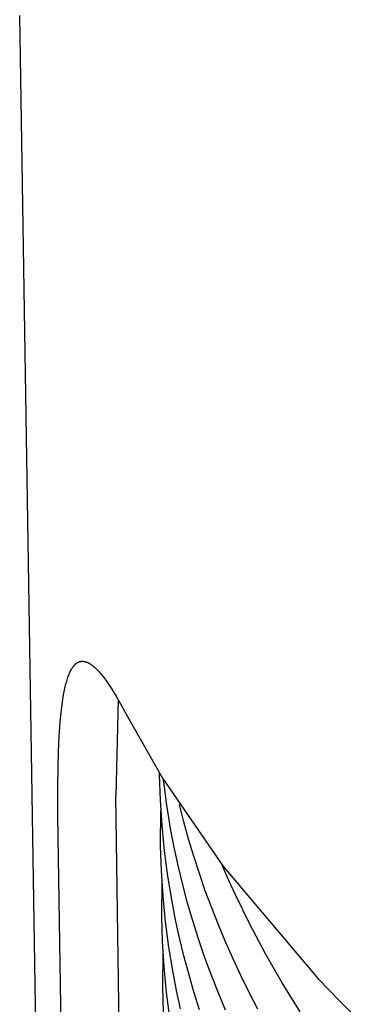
# Model space of a CAD drawing. Header units: millimetres. Extents: x -1239 to 1165, y -2569 to -664.
# Tile 37 of 44: x 703 to 711, y -1225 to -1202. Entities that reach past the tile are written whole.
import ezdxf

# ---------------------------------------------------------------- set-up
doc = ezdxf.new("R2010")
doc.units = ezdxf.units.MM
doc.layers.add('Make2D$Visible$Curvas', color=7, linetype='Continuous')

msp = doc.modelspace()

# ---------------------------------------------------------------- linework, layer by layer
at = {"layer": 'Make2D$Visible$Curvas', "color": 250, "lineweight": -3, "true_color": 0x111111}
for p, q in [((703.848, -1254.128), (703.017, -1202.27)), ((704.162, -1217.063), (704.172, -1217.043)), ((704.172, -1217.043), (704.182, -1217.025)), ((704.182, -1217.025), (704.192, -1217.008)), ((704.192, -1217.008), (704.203, -1216.991)), ((704.203, -1216.991), (704.214, -1216.975)), ((704.214, -1216.975), (704.219, -1216.968)), ((704.219, -1216.968), (704.225, -1216.96)), ((704.225, -1216.96), (704.23, -1216.953)), ((704.23, -1216.953), (704.236, -1216.946)), ((704.236, -1216.946), (704.242, -1216.939)), ((704.242, -1216.939), (704.247, -1216.933)), ((704.247, -1216.933), (704.253, -1216.927)), ((704.253, -1216.927), (704.259, -1216.921)), ((704.259, -1216.921), (704.265, -1216.915)), ((704.265, -1216.915), (704.271, -1216.909)), ((704.271, -1216.909), (704.277, -1216.904)), ((704.277, -1216.904), (704.283, -1216.898)), ((704.283, -1216.898), (704.289, -1216.894)), ((704.289, -1216.894), (704.295, -1216.889)), ((704.295, -1216.889), (704.301, -1216.884)), ((704.301, -1216.884), (704.308, -1216.88)), ((704.308, -1216.88), (704.314, -1216.876)), ((704.314, -1216.876), (704.32, -1216.872)), ((704.32, -1216.872), (704.327, -1216.869)), ((704.327, -1216.869), (704.333, -1216.865)), ((704.333, -1216.865), (704.34, -1216.862)), ((704.34, -1216.862), (704.346, -1216.859)), ((704.346, -1216.859), (704.353, -1216.857)), ((704.353, -1216.857), (704.36, -1216.854)), ((704.36, -1216.854), (704.366, -1216.852)), ((704.366, -1216.852), (704.371, -1216.85)), ((704.371, -1216.85), (704.377, -1216.849)), ((704.377, -1216.849), (704.383, -1216.848)), ((704.383, -1216.848), (704.387, -1216.847)), ((704.387, -1216.847), (704.391, -1216.846)), ((704.391, -1216.846), (704.395, -1216.845)), ((704.395, -1216.845), (704.399, -1216.845)), ((704.399, -1216.845), (704.403, -1216.844)), ((704.403, -1216.844), (704.407, -1216.844)), ((704.407, -1216.844), (704.411, -1216.844)), ((704.411, -1216.844), (704.414, -1216.843)), ((704.414, -1216.843), (704.418, -1216.843)), ((704.418, -1216.843), (704.422, -1216.843)), ((704.422, -1216.843), (704.426, -1216.843)), ((704.426, -1216.843), (704.431, -1216.843)), ((704.431, -1216.843), (704.435, -1216.843)), ((704.435, -1216.843), (704.439, -1216.843)), ((704.439, -1216.843), (704.443, -1216.843)), ((704.443, -1216.843), (704.447, -1216.844)), ((704.447, -1216.844), (704.455, -1216.845)), ((704.455, -1216.845), (704.463, -1216.846)), ((704.463, -1216.846), (704.472, -1216.847)), ((704.472, -1216.847), (704.48, -1216.849)), ((704.48, -1216.849), (704.489, -1216.851)), ((704.489, -1216.851), (704.497, -1216.853)), ((704.497, -1216.853), (704.506, -1216.856)), ((704.506, -1216.856), (704.515, -1216.859)), ((704.515, -1216.859), (704.523, -1216.862)), ((704.523, -1216.862), (704.532, -1216.865)), ((704.532, -1216.865), (704.541, -1216.869)), ((704.541, -1216.869), (704.55, -1216.873)), ((704.55, -1216.873), (704.559, -1216.877)), ((704.559, -1216.877), (704.568, -1216.882)), ((704.568, -1216.882), (704.577, -1216.887)), ((704.577, -1216.887), (704.587, -1216.892)), ((704.587, -1216.892), (704.596, -1216.898)), ((704.596, -1216.898), (704.605, -1216.904)), ((704.605, -1216.904), (704.615, -1216.91)), ((704.615, -1216.91), (704.624, -1216.916)), ((704.624, -1216.916), (704.643, -1216.93)), ((704.643, -1216.93), (704.663, -1216.945)), ((704.663, -1216.945), (704.682, -1216.961)), ((704.682, -1216.961), (704.702, -1216.978)), ((704.702, -1216.978), (704.722, -1216.996)), ((704.722, -1216.996), (704.742, -1217.016)), ((704.742, -1217.016), (704.763, -1217.036)), ((704.763, -1217.036), (704.784, -1217.058)), ((704.076, -1217.291), (704.094, -1217.233)), ((704.094, -1217.233), (704.103, -1217.205)), ((704.103, -1217.205), (704.113, -1217.179)), ((704.113, -1217.179), (704.122, -1217.154)), ((704.122, -1217.154), (704.132, -1217.13)), ((704.132, -1217.13), (704.142, -1217.106)), ((704.142, -1217.106), (704.152, -1217.084)), ((704.152, -1217.084), (704.162, -1217.063)), ((704.784, -1217.058), (704.805, -1217.081)), ((704.805, -1217.081), (704.826, -1217.105)), ((704.826, -1217.105), (704.869, -1217.156)), ((704.869, -1217.156), (704.913, -1217.212)), ((704.913, -1217.212), (704.957, -1217.272)), ((704.957, -1217.272), (705.003, -1217.336)), ((704.012, -1217.566), (704.027, -1217.491)), ((704.027, -1217.491), (704.042, -1217.42)), ((704.042, -1217.42), (704.059, -1217.353)), ((704.059, -1217.353), (704.076, -1217.291)), ((705.003, -1217.336), (705.048, -1217.404)), ((705.048, -1217.404), (705.095, -1217.476)), ((705.095, -1217.476), (705.19, -1217.632)), ((703.972, -1217.818), (703.998, -1217.646)), ((703.998, -1217.646), (704.012, -1217.566)), ((705.233, -1217.706), (705.181, -1219.884)), ((705.19, -1217.632), (705.286, -1217.801)), ((703.949, -1218.007), (703.972, -1217.818)), ((705.286, -1217.801), (705.384, -1217.983)), ((703.929, -1218.212), (703.949, -1218.007)), ((705.384, -1217.983), (706.237, -1219.483)), ((703.912, -1218.433), (703.929, -1218.212)), ((703.899, -1218.669), (703.912, -1218.433)), ((703.88, -1219.181), (703.899, -1218.669)), ((703.874, -1219.738), (703.88, -1219.181)), ((706.237, -1219.483), (707.595, -1221.464)), ((703.878, -1220.328), (703.874, -1219.738)), ((705.477, -1238.936), (705.181, -1219.884)), ((704.181, -1239.384), (703.878, -1220.328)), ((707.579, -1221.443), (709.755, -1224.016)), ((709.755, -1224.016), (710.241, -1224.521)), ((710.241, -1224.521), (710.874, -1225.149))]:
    msp.add_line(p, q, dxfattribs=at)
at = {"layer": 'Make2D$Visible$Curvas', "color": 35, "lineweight": -3, "true_color": 0xb87333}
for p, q in [((706.169, -1219.409), (706.168, -1219.37)), ((706.187, -1219.975), (706.169, -1219.409)), ((706.33, -1220.088), (706.254, -1219.51)), ((706.224, -1220.549), (706.187, -1219.975)), ((706.425, -1220.666), (706.33, -1220.088)), ((706.715, -1220.467), (706.615, -1220.075)), ((706.193, -1221.007), (706.2, -1220.208)), ((706.28, -1221.122), (706.224, -1220.549)), ((706.823, -1220.857), (706.715, -1220.467)), ((706.505, -1221.076), (706.425, -1220.666)), ((706.211, -1221.573), (706.193, -1221.007)), ((706.94, -1221.246), (706.823, -1220.857)), ((706.355, -1221.694), (706.28, -1221.122)), ((706.594, -1221.485), (706.505, -1221.076)), ((707.066, -1221.635), (706.94, -1221.246)), ((706.693, -1221.893), (706.594, -1221.485)), ((707.724, -1221.778), (707.578, -1221.442)), ((707.584, -1221.455), (707.585, -1221.451)), ((706.248, -1222.147), (706.211, -1221.573)), ((706.45, -1222.266), (706.355, -1221.694)), ((707.2, -1222.022), (707.066, -1221.635)), ((706.218, -1222.603), (706.224, -1221.805)), ((706.801, -1222.3), (706.693, -1221.893)), ((707.877, -1222.113), (707.724, -1221.778)), ((706.304, -1222.72), (706.248, -1222.147)), ((707.344, -1222.407), (707.2, -1222.022)), ((708.203, -1222.781), (707.877, -1222.113)), ((706.529, -1222.677), (706.45, -1222.266)), ((706.919, -1222.705), (706.801, -1222.3)), ((708.216, -1222.262), (708.217, -1222.26)), ((706.236, -1223.169), (706.218, -1222.603)), ((707.496, -1222.792), (707.344, -1222.407)), ((706.38, -1223.293), (706.304, -1222.72)), ((706.618, -1223.086), (706.529, -1222.677)), ((707.047, -1223.11), (706.919, -1222.705)), ((707.656, -1223.175), (707.496, -1222.792)), ((708.555, -1223.444), (708.203, -1222.781)), ((706.273, -1223.744), (706.236, -1223.169)), ((706.717, -1223.494), (706.618, -1223.086)), ((707.184, -1223.513), (707.047, -1223.11)), ((707.826, -1223.557), (707.656, -1223.175)), ((706.242, -1224.197), (706.248, -1223.4)), ((706.474, -1223.866), (706.38, -1223.293)), ((706.826, -1223.902), (706.717, -1223.494)), ((708.933, -1224.103), (708.555, -1223.444)), ((707.331, -1223.915), (707.184, -1223.513)), ((708.004, -1223.938), (707.826, -1223.557)), ((706.329, -1224.318), (706.273, -1223.744)), ((706.553, -1224.276), (706.474, -1223.866)), ((706.944, -1224.308), (706.826, -1223.902)), ((707.487, -1224.316), (707.331, -1223.915)), ((708.19, -1224.317), (708.004, -1223.938)), ((709.338, -1224.756), (708.933, -1224.103)), ((706.26, -1224.764), (706.242, -1224.197)), ((706.404, -1224.891), (706.329, -1224.318)), ((706.643, -1224.686), (706.553, -1224.276)), ((707.071, -1224.713), (706.944, -1224.308)), ((707.652, -1224.715), (707.487, -1224.316)), ((708.385, -1224.695), (708.19, -1224.317))]:
    msp.add_line(p, q, dxfattribs=at)

doc.saveas('drawing.dxf')
